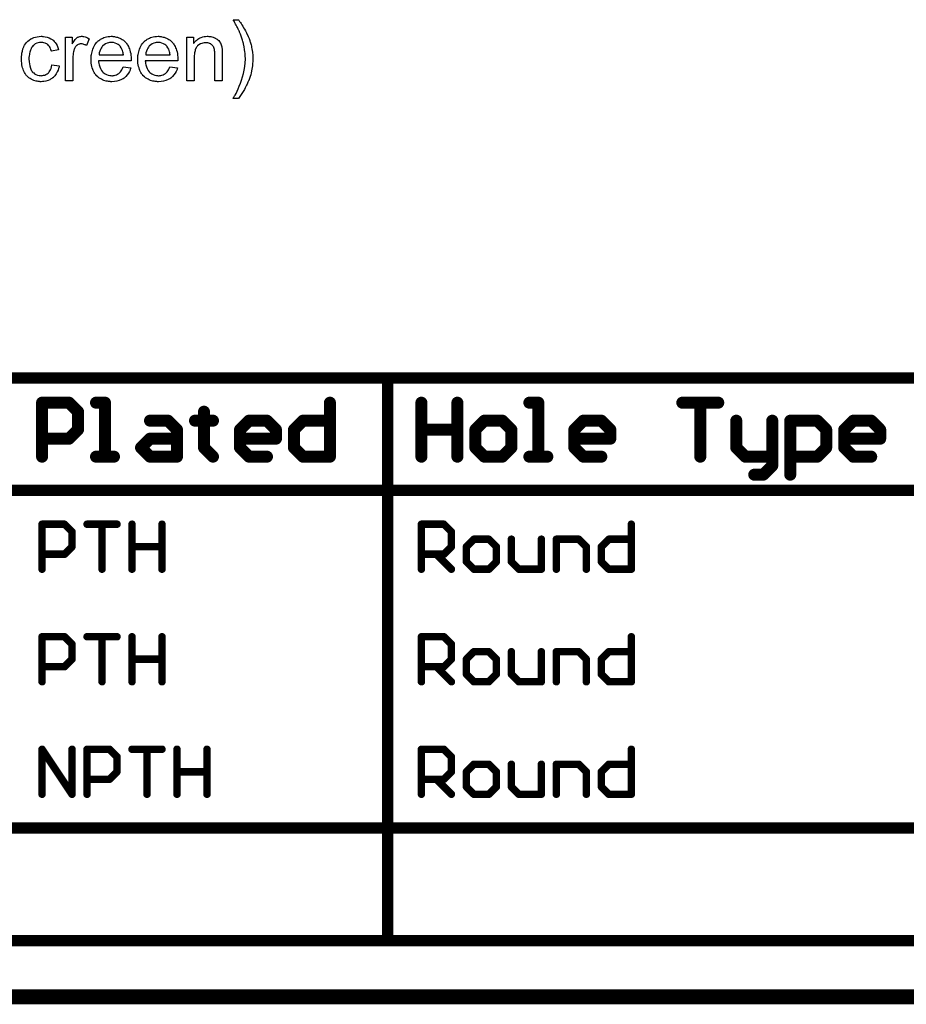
# Model space of a CAD drawing. Extents: x -2.2 to 8.3, y -2.9 to 5.2.
# Tile 16 of 205: x 0.6 to 1.8, y -2.9 to -1.6. Entities that reach past the tile are written whole.
import ezdxf

# ---------------------------------------------------------------- set-up
doc = ezdxf.new("R2010")
doc.units = 0
doc.layers.get('0').update_dxf_attribs({"linetype": 'CONTINUOUS'})
for name, color, linetype in [('acc-ni-360-20-in-a_document', 1, 'CONTINUOUS'), ('acc-ni-360-20-in-a_drawing_1', 1, 'CONTINUOUS'), ('acc-ni-360-20-in-a_legend_bot', 1, 'CONTINUOUS')]:
    doc.layers.add(name, color=color, linetype=linetype)

# ---------------------------------------------------------------- blocks, each defined once
blk = doc.blocks.new('D29')
at = {"const_width": 0.005}
blk.add_lwpolyline([(-0.0025, 0, 1), (0.0025, 0, 1)], format="xyb", close=True, dxfattribs=at)
blk = doc.blocks.new('D38')
at = {"const_width": 0.0075}
blk.add_lwpolyline([(-0.00375, 0, 1), (0.00375, 0, 1)], format="xyb", close=True, dxfattribs=at)
blk = doc.blocks.new('D39')
at = {"const_width": 0.008}
blk.add_lwpolyline([(-0.004, 0, 1), (0.004, 0, 1)], format="xyb", close=True, dxfattribs=at)

msp = doc.modelspace()

# ---------------------------------------------------------------- linework, layer by layer
at = {"layer": 'acc-ni-360-20-in-a_document', "color": 1, "const_width": 0.02}
msp.add_lwpolyline([(-2.223182, -2.8732), (3.176818, -2.8732)], dxfattribs=at)
at = {"layer": 'acc-ni-360-20-in-a_drawing_1', "color": 1}
for points, const_width in [([(-1.658899, -2.0482), (3.415714, -2.0482)], 0.015), ([(1.137361, -2.7982), (1.137361, -2.0482)], 0.015), ([(0.676485, -2.1532), (0.676485, -2.081223)], 0.016), ([(0.676485, -2.081223), (0.712474, -2.081223)], 0.016), ([(0.712474, -2.081223), (0.72447, -2.093219)], 0.016), ([(0.760458, -2.081223), (0.748462, -2.081223)], 0.016), ([(0.760458, -2.1532), (0.760458, -2.081223)], 0.016), ([(1.060361, -2.081223), (1.060361, -2.1532)], 0.016), ([(1.182361, -2.081223), (1.182361, -2.1532)], 0.016), ([(1.230346, -2.117212), (1.230346, -2.081223)], 0.016), ([(1.230346, -2.081223), (1.230346, -2.1532)], 0.016), ([(1.338311, -2.081223), (1.326314, -2.081223)], 0.016), ([(1.338311, -2.1532), (1.338311, -2.081223)], 0.016), ([(1.530248, -2.081223), (1.578233, -2.081223)], 0.016), ([(1.578233, -2.081223), (1.554241, -2.081223)], 0.016), ([(1.554241, -2.081223), (1.554241, -2.1532)], 0.016), ([(0.72447, -2.093219), (0.72447, -2.117212)], 0.016), ([(0.892415, -2.093219), (0.892415, -2.105215)], 0.016), ([(0.820439, -2.105215), (0.844431, -2.105215)], 0.016), ([(0.844431, -2.105215), (0.856427, -2.117212)], 0.016), ([(0.892415, -2.105215), (0.880419, -2.105215)], 0.016), ([(0.880419, -2.105215), (0.904412, -2.105215)], 0.016), ([(0.904412, -2.105215), (0.892415, -2.105215)], 0.016), ([(0.892415, -2.105215), (0.892415, -2.141204)], 0.016), ([(0.9404, -2.117212), (0.952396, -2.105215)], 0.016), ([(0.952396, -2.105215), (0.976388, -2.105215)], 0.016), ([(0.976388, -2.105215), (0.988384, -2.117212)], 0.016), ([(1.012377, -2.117212), (1.024373, -2.105215)], 0.016), ([(1.024373, -2.105215), (1.060361, -2.105215)], 0.016), ([(1.266334, -2.105215), (1.254338, -2.117212)], 0.016), ([(1.290326, -2.105215), (1.266334, -2.105215)], 0.016), ([(1.302322, -2.117212), (1.290326, -2.105215)], 0.016), ([(1.386295, -2.117212), (1.398291, -2.105215)], 0.016), ([(1.398291, -2.105215), (1.422284, -2.105215)], 0.016), ([(1.422284, -2.105215), (1.43428, -2.117212)], 0.016), ([(1.602225, -2.105215), (1.602225, -2.141204)], 0.016), ([(1.65021, -2.1532), (1.65021, -2.105215)], 0.016), ([(1.674202, -2.177192), (1.674202, -2.105215)], 0.016), ([(1.674202, -2.105215), (1.71019, -2.105215)], 0.016), ([(1.71019, -2.105215), (1.722186, -2.117212)], 0.016), ([(1.746179, -2.117212), (1.758175, -2.105215)], 0.016), ([(1.758175, -2.105215), (1.782167, -2.105215)], 0.016), ([(1.782167, -2.105215), (1.794163, -2.117212)], 0.016), ([(0.72447, -2.117212), (0.712474, -2.129208)], 0.016), ([(0.856427, -2.117212), (0.856427, -2.1532)], 0.016), ([(0.9404, -2.141204), (0.9404, -2.117212)], 0.016), ([(0.988384, -2.117212), (0.988384, -2.129208)], 0.016), ([(1.012377, -2.141204), (1.012377, -2.117212)], 0.016), ([(1.182361, -2.1532), (1.182361, -2.117212)], 0.016), ([(1.182361, -2.117212), (1.230346, -2.117212)], 0.016), ([(1.254338, -2.117212), (1.254338, -2.141204)], 0.016), ([(1.302322, -2.141204), (1.302322, -2.117212)], 0.016), ([(1.386295, -2.141204), (1.386295, -2.117212)], 0.016), ([(1.43428, -2.117212), (1.43428, -2.129208)], 0.016), ([(1.722186, -2.117212), (1.722186, -2.141204)], 0.016), ([(1.746179, -2.141204), (1.746179, -2.117212)], 0.016), ([(1.794163, -2.117212), (1.794163, -2.129208)], 0.016), ([(0.712474, -2.129208), (0.676485, -2.129208)], 0.016), ([(0.808443, -2.141204), (0.820439, -2.129208)], 0.016), ([(0.820439, -2.129208), (0.856427, -2.129208)], 0.016), ([(0.988384, -2.129208), (0.9404, -2.129208)], 0.016), ([(1.43428, -2.129208), (1.386295, -2.129208)], 0.016), ([(1.794163, -2.129208), (1.746179, -2.129208)], 0.016), ([(0.820439, -2.1532), (0.808443, -2.141204)], 0.016), ([(0.892415, -2.141204), (0.904412, -2.1532)], 0.016), ([(0.952396, -2.1532), (0.9404, -2.141204)], 0.016), ([(1.024373, -2.1532), (1.012377, -2.141204)], 0.016), ([(1.254338, -2.141204), (1.266334, -2.1532)], 0.016), ([(1.290326, -2.1532), (1.302322, -2.141204)], 0.016), ([(1.398291, -2.1532), (1.386295, -2.141204)], 0.016), ([(1.602225, -2.141204), (1.614221, -2.1532)], 0.016), ([(1.722186, -2.141204), (1.71019, -2.1532)], 0.016), ([(1.758175, -2.1532), (1.746179, -2.141204)], 0.016), ([(0.748462, -2.1532), (0.772454, -2.1532)], 0.016), ([(0.772454, -2.1532), (0.760458, -2.1532)], 0.016), ([(0.856427, -2.1532), (0.820439, -2.1532)], 0.016), ([(0.976388, -2.1532), (0.952396, -2.1532)], 0.016), ([(1.060361, -2.1532), (1.024373, -2.1532)], 0.016), ([(1.266334, -2.1532), (1.290326, -2.1532)], 0.016), ([(1.326314, -2.1532), (1.350307, -2.1532)], 0.016), ([(1.350307, -2.1532), (1.338311, -2.1532)], 0.016), ([(1.422284, -2.1532), (1.398291, -2.1532)], 0.016), ([(1.614221, -2.1532), (1.65021, -2.1532)], 0.016), ([(1.65021, -2.1532), (1.65021, -2.165196)], 0.016), ([(1.71019, -2.1532), (1.674202, -2.1532)], 0.016), ([(1.782167, -2.1532), (1.758175, -2.1532)], 0.016), ([(1.65021, -2.165196), (1.638214, -2.177192)], 0.016), ([(1.638214, -2.177192), (1.626217, -2.177192)], 0.016), ([(-1.658899, -2.1982), (3.415714, -2.1982)], 0.015), ([(0.676485, -2.3032), (0.676485, -2.243219)], 0.01), ([(0.676485, -2.243219), (0.706476, -2.243219)], 0.01), ([(0.706476, -2.243219), (0.716472, -2.253216)], 0.01), ([(0.736466, -2.243219), (0.776453, -2.243219)], 0.01), ([(0.776453, -2.243219), (0.756459, -2.243219)], 0.01), ([(0.756459, -2.243219), (0.756459, -2.3032)], 0.01), ([(0.796447, -2.243219), (0.796447, -2.3032)], 0.01), ([(0.836434, -2.27321), (0.836434, -2.243219)], 0.01), ([(0.836434, -2.243219), (0.836434, -2.3032)], 0.01), ([(1.182361, -2.3032), (1.182361, -2.243219)], 0.01), ([(1.182361, -2.243219), (1.212351, -2.243219)], 0.01), ([(1.212351, -2.243219), (1.222348, -2.253216)], 0.01), ([(1.462271, -2.243219), (1.462271, -2.3032)], 0.01), ([(0.716472, -2.253216), (0.716472, -2.27321)], 0.01), ([(1.222348, -2.253216), (1.222348, -2.27321)], 0.01), ([(0.716472, -2.27321), (0.706476, -2.283206)], 0.01), ([(0.796447, -2.3032), (0.796447, -2.27321)], 0.01), ([(0.796447, -2.27321), (0.836434, -2.27321)], 0.01), ([(1.222348, -2.27321), (1.212351, -2.283206)], 0.01), ([(1.252339, -2.263213), (1.242342, -2.27321)], 0.01), ([(1.242342, -2.27321), (1.242342, -2.293203)], 0.01), ([(1.272332, -2.263213), (1.252339, -2.263213)], 0.01), ([(1.282329, -2.27321), (1.272332, -2.263213)], 0.01), ([(1.282329, -2.293203), (1.282329, -2.27321)], 0.01), ([(1.302322, -2.263213), (1.302322, -2.293203)], 0.01), ([(1.342309, -2.3032), (1.342309, -2.263213)], 0.01), ([(1.362303, -2.3032), (1.362303, -2.263213)], 0.01), ([(1.362303, -2.263213), (1.392293, -2.263213)], 0.01), ([(1.392293, -2.263213), (1.40229, -2.27321)], 0.01), ([(1.40229, -2.27321), (1.40229, -2.3032)], 0.01), ([(1.422284, -2.27321), (1.43228, -2.263213)], 0.01), ([(1.422284, -2.293203), (1.422284, -2.27321)], 0.01), ([(1.43228, -2.263213), (1.462271, -2.263213)], 0.01), ([(0.706476, -2.283206), (0.676485, -2.283206)], 0.01), ([(1.212351, -2.283206), (1.182361, -2.283206)], 0.01), ([(1.202355, -2.283206), (1.222348, -2.3032)], 0.01), ([(1.242342, -2.293203), (1.252339, -2.3032)], 0.01), ([(1.272332, -2.3032), (1.282329, -2.293203)], 0.01), ([(1.302322, -2.293203), (1.312319, -2.3032)], 0.01), ([(1.43228, -2.3032), (1.422284, -2.293203)], 0.01), ([(1.252339, -2.3032), (1.272332, -2.3032)], 0.01), ([(1.312319, -2.3032), (1.342309, -2.3032)], 0.01), ([(1.462271, -2.3032), (1.43228, -2.3032)], 0.01), ([(0.676485, -2.4532), (0.676485, -2.393219)], 0.01), ([(0.676485, -2.393219), (0.706476, -2.393219)], 0.01), ([(0.706476, -2.393219), (0.716472, -2.403216)], 0.01), ([(0.736466, -2.393219), (0.776453, -2.393219)], 0.01), ([(0.776453, -2.393219), (0.756459, -2.393219)], 0.01), ([(0.756459, -2.393219), (0.756459, -2.4532)], 0.01), ([(0.796447, -2.393219), (0.796447, -2.4532)], 0.01), ([(0.836434, -2.42321), (0.836434, -2.393219)], 0.01), ([(0.836434, -2.393219), (0.836434, -2.4532)], 0.01), ([(1.182361, -2.4532), (1.182361, -2.393219)], 0.01), ([(1.182361, -2.393219), (1.212351, -2.393219)], 0.01), ([(1.212351, -2.393219), (1.222348, -2.403216)], 0.01), ([(1.462271, -2.393219), (1.462271, -2.4532)], 0.01), ([(0.716472, -2.403216), (0.716472, -2.42321)], 0.01), ([(1.222348, -2.403216), (1.222348, -2.42321)], 0.01), ([(1.252339, -2.413213), (1.242342, -2.42321)], 0.01), ([(1.272332, -2.413213), (1.252339, -2.413213)], 0.01), ([(1.282329, -2.42321), (1.272332, -2.413213)], 0.01), ([(1.302322, -2.413213), (1.302322, -2.443203)], 0.01), ([(1.342309, -2.4532), (1.342309, -2.413213)], 0.01), ([(1.362303, -2.4532), (1.362303, -2.413213)], 0.01), ([(1.362303, -2.413213), (1.392293, -2.413213)], 0.01), ([(1.392293, -2.413213), (1.40229, -2.42321)], 0.01), ([(1.422284, -2.42321), (1.43228, -2.413213)], 0.01), ([(1.43228, -2.413213), (1.462271, -2.413213)], 0.01), ([(0.716472, -2.42321), (0.706476, -2.433206)], 0.01), ([(0.796447, -2.4532), (0.796447, -2.42321)], 0.01), ([(0.796447, -2.42321), (0.836434, -2.42321)], 0.01), ([(1.222348, -2.42321), (1.212351, -2.433206)], 0.01), ([(1.242342, -2.42321), (1.242342, -2.443203)], 0.01), ([(1.282329, -2.443203), (1.282329, -2.42321)], 0.01), ([(1.40229, -2.42321), (1.40229, -2.4532)], 0.01), ([(1.422284, -2.443203), (1.422284, -2.42321)], 0.01), ([(0.706476, -2.433206), (0.676485, -2.433206)], 0.01), ([(1.212351, -2.433206), (1.182361, -2.433206)], 0.01), ([(1.202355, -2.433206), (1.222348, -2.4532)], 0.01), ([(1.242342, -2.443203), (1.252339, -2.4532)], 0.01), ([(1.272332, -2.4532), (1.282329, -2.443203)], 0.01), ([(1.302322, -2.443203), (1.312319, -2.4532)], 0.01), ([(1.43228, -2.4532), (1.422284, -2.443203)], 0.01), ([(1.252339, -2.4532), (1.272332, -2.4532)], 0.01), ([(1.312319, -2.4532), (1.342309, -2.4532)], 0.01), ([(1.462271, -2.4532), (1.43228, -2.4532)], 0.01), ([(0.676485, -2.6032), (0.676485, -2.543219)], 0.01), ([(0.676485, -2.543219), (0.716472, -2.6032)], 0.01), ([(0.716472, -2.6032), (0.716472, -2.543219)], 0.01), ([(0.736466, -2.6032), (0.736466, -2.543219)], 0.01), ([(0.736466, -2.543219), (0.766456, -2.543219)], 0.01), ([(0.766456, -2.543219), (0.776453, -2.553216)], 0.01), ([(0.796447, -2.543219), (0.836434, -2.543219)], 0.01), ([(0.836434, -2.543219), (0.81644, -2.543219)], 0.01), ([(0.81644, -2.543219), (0.81644, -2.6032)], 0.01), ([(0.856427, -2.543219), (0.856427, -2.6032)], 0.01), ([(0.896414, -2.57321), (0.896414, -2.543219)], 0.01), ([(0.896414, -2.543219), (0.896414, -2.6032)], 0.01), ([(1.182361, -2.6032), (1.182361, -2.543219)], 0.01), ([(1.182361, -2.543219), (1.212351, -2.543219)], 0.01), ([(1.212351, -2.543219), (1.222348, -2.553216)], 0.01), ([(1.462271, -2.543219), (1.462271, -2.6032)], 0.01), ([(0.776453, -2.553216), (0.776453, -2.57321)], 0.01), ([(1.222348, -2.553216), (1.222348, -2.57321)], 0.01), ([(1.252339, -2.563213), (1.242342, -2.57321)], 0.01), ([(1.272332, -2.563213), (1.252339, -2.563213)], 0.01), ([(1.282329, -2.57321), (1.272332, -2.563213)], 0.01), ([(1.302322, -2.563213), (1.302322, -2.593203)], 0.01), ([(1.342309, -2.6032), (1.342309, -2.563213)], 0.01), ([(1.362303, -2.6032), (1.362303, -2.563213)], 0.01), ([(1.362303, -2.563213), (1.392293, -2.563213)], 0.01), ([(1.392293, -2.563213), (1.40229, -2.57321)], 0.01), ([(1.422284, -2.57321), (1.43228, -2.563213)], 0.01), ([(1.43228, -2.563213), (1.462271, -2.563213)], 0.01), ([(0.776453, -2.57321), (0.766456, -2.583206)], 0.01), ([(0.856427, -2.6032), (0.856427, -2.57321)], 0.01), ([(0.856427, -2.57321), (0.896414, -2.57321)], 0.01), ([(1.222348, -2.57321), (1.212351, -2.583206)], 0.01), ([(1.242342, -2.57321), (1.242342, -2.593203)], 0.01), ([(1.282329, -2.593203), (1.282329, -2.57321)], 0.01), ([(1.40229, -2.57321), (1.40229, -2.6032)], 0.01), ([(1.422284, -2.593203), (1.422284, -2.57321)], 0.01), ([(0.766456, -2.583206), (0.736466, -2.583206)], 0.01), ([(1.212351, -2.583206), (1.182361, -2.583206)], 0.01), ([(1.202355, -2.583206), (1.222348, -2.6032)], 0.01), ([(1.242342, -2.593203), (1.252339, -2.6032)], 0.01), ([(1.252339, -2.6032), (1.272332, -2.6032)], 0.01), ([(1.272332, -2.6032), (1.282329, -2.593203)], 0.01), ([(1.302322, -2.593203), (1.312319, -2.6032)], 0.01), ([(1.312319, -2.6032), (1.342309, -2.6032)], 0.01), ([(1.43228, -2.6032), (1.422284, -2.593203)], 0.01), ([(1.462271, -2.6032), (1.43228, -2.6032)], 0.01), ([(-1.658899, -2.6482), (3.415714, -2.6482)], 0.015), ([(-1.658899, -2.7982), (3.415714, -2.7982)], 0.015)]:
    msp.add_lwpolyline(points, dxfattribs=dict(at, const_width=const_width))
at = {"layer": 'acc-ni-360-20-in-a_legend_bot', "color": 1}
for points in [[(0.938474, -1.570788), (0.938821, -1.571251), (0.939284, -1.57206), (0.939978, -1.572986), (0.940904, -1.574259), (0.941829, -1.575763), (0.94287, -1.577383), (0.944027, -1.579234), (0.9453, -1.581316), (0.946457, -1.583515), (0.94773, -1.585713), (0.949003, -1.588143), (0.951317, -1.593118), (0.952473, -1.595779), (0.953399, -1.598324), (0.953399, -1.59844), (0.95363, -1.598903), (0.953746, -1.599481), (0.954093, -1.600407), (0.95444, -1.601448), (0.954788, -1.602721), (0.955135, -1.604225), (0.955597, -1.605845), (0.955944, -1.607696), (0.956292, -1.609663), (0.956639, -1.61163), (0.956986, -1.613828), (0.957449, -1.618456), (0.95768, -1.6232), (0.95768, -1.623315), (0.95768, -1.623894), (0.95768, -1.624704), (0.957564, -1.625745), (0.957564, -1.627018), (0.957333, -1.628638), (0.957217, -1.630373), (0.956986, -1.63234), (0.956639, -1.634423), (0.956292, -1.636737), (0.95525, -1.64148), (0.954672, -1.644026), (0.953862, -1.646571), (0.953052, -1.649232), (0.952011, -1.651778), (0.951895, -1.651893), (0.951779, -1.652356), (0.951432, -1.65305), (0.950969, -1.654092), (0.950507, -1.655249), (0.949812, -1.656637), (0.949003, -1.658141), (0.948193, -1.659877), (0.947267, -1.661728), (0.946226, -1.663579), (0.943912, -1.667629), (0.941251, -1.671794), (0.938358, -1.675728), (0.9313, -1.675728), (0.9313, -1.675612), (0.931532, -1.67538), (0.931763, -1.675033), (0.931995, -1.674571), (0.932342, -1.673876), (0.932804, -1.673182), (0.933267, -1.672257), (0.933846, -1.671215), (0.935119, -1.668901), (0.936507, -1.666009), (0.937895, -1.662885), (0.939515, -1.659298), (0.941019, -1.65548), (0.942408, -1.651431), (0.943796, -1.647034), (0.945069, -1.642522), (0.94611, -1.637894), (0.94692, -1.633034), (0.947383, -1.628175), (0.947614, -1.6232), (0.947614, -1.623084), (0.947614, -1.622737), (0.947614, -1.622159), (0.947614, -1.621464), (0.947498, -1.620539), (0.947498, -1.619382), (0.947383, -1.618225), (0.947267, -1.616836), (0.947151, -1.615332), (0.947036, -1.613712), (0.946573, -1.610357), (0.945994, -1.606655), (0.945184, -1.602837), (0.945184, -1.602721), (0.945069, -1.602489), (0.944953, -1.602027), (0.944837, -1.601448), (0.944606, -1.600754), (0.944375, -1.599828), (0.943796, -1.597746), (0.943102, -1.595432), (0.942176, -1.592771), (0.941135, -1.589878), (0.939978, -1.587101), (0.939978, -1.586986), (0.939862, -1.58687), (0.939746, -1.586523), (0.939515, -1.586176), (0.939284, -1.585597), (0.938937, -1.584903), (0.93859, -1.584209), (0.938127, -1.583168), (0.937548, -1.582126), (0.93697, -1.580969), (0.936275, -1.579581), (0.935466, -1.578077), (0.93454, -1.576457), (0.933614, -1.574722), (0.932457, -1.572755), (0.9313, -1.570672), (0.938358, -1.570672), (0.938474, -1.570788)], [(0.676992, -1.592886), (0.677686, -1.592886), (0.678612, -1.593002), (0.68081, -1.593349), (0.68324, -1.593928), (0.685785, -1.594853), (0.68833, -1.59601), (0.69076, -1.59763), (0.690876, -1.59763), (0.690991, -1.597861), (0.691686, -1.598556), (0.692727, -1.599597), (0.694, -1.601101), (0.695272, -1.602952), (0.696545, -1.605266), (0.697702, -1.607927), (0.698512, -1.611051), (0.688909, -1.612555), (0.688909, -1.61244), (0.688793, -1.612324), (0.688678, -1.61163), (0.68833, -1.610589), (0.687752, -1.609316), (0.687173, -1.607927), (0.686248, -1.606423), (0.685207, -1.605035), (0.684049, -1.603878), (0.683934, -1.603762), (0.683471, -1.603415), (0.682661, -1.602952), (0.681736, -1.602374), (0.680463, -1.601795), (0.679074, -1.601332), (0.677455, -1.600985), (0.675719, -1.60087), (0.675025, -1.60087), (0.674446, -1.600985), (0.673174, -1.601101), (0.671438, -1.601564), (0.669587, -1.602142), (0.667504, -1.603068), (0.665538, -1.604456), (0.664612, -1.605266), (0.663686, -1.606192), (0.663686, -1.606308), (0.663455, -1.606423), (0.663223, -1.60677), (0.662992, -1.607233), (0.662645, -1.607812), (0.662182, -1.608506), (0.661835, -1.609316), (0.661372, -1.610241), (0.660909, -1.611398), (0.660562, -1.612671), (0.6601, -1.61406), (0.659753, -1.615564), (0.659521, -1.617183), (0.65929, -1.619035), (0.659058, -1.621002), (0.659058, -1.623084), (0.659058, -1.6232), (0.659058, -1.623547), (0.659058, -1.624241), (0.659174, -1.624935), (0.659174, -1.625977), (0.65929, -1.627018), (0.659637, -1.629563), (0.6601, -1.63234), (0.660909, -1.635233), (0.661951, -1.637778), (0.662645, -1.639051), (0.663455, -1.640092), (0.663686, -1.640323), (0.664265, -1.640902), (0.665306, -1.641712), (0.666579, -1.642637), (0.668314, -1.643679), (0.670281, -1.644489), (0.672595, -1.645067), (0.673868, -1.645183), (0.675141, -1.645299), (0.675372, -1.645299), (0.676066, -1.645183), (0.677223, -1.645067), (0.678496, -1.644836), (0.68, -1.644489), (0.68162, -1.643794), (0.68324, -1.642985), (0.684744, -1.641828), (0.684975, -1.641712), (0.685322, -1.641133), (0.686016, -1.640323), (0.686826, -1.639051), (0.687636, -1.637547), (0.688562, -1.635695), (0.689256, -1.633381), (0.689719, -1.630836), (0.699438, -1.632109), (0.699438, -1.632224), (0.699322, -1.632572), (0.699206, -1.633034), (0.699091, -1.633728), (0.698859, -1.634654), (0.698628, -1.63558), (0.697818, -1.637894), (0.696777, -1.640323), (0.695272, -1.642985), (0.693421, -1.64553), (0.69238, -1.646687), (0.691223, -1.647844), (0.691107, -1.64796), (0.690876, -1.648075), (0.690529, -1.648307), (0.690066, -1.648654), (0.689487, -1.649117), (0.688678, -1.649579), (0.687752, -1.650042), (0.686826, -1.650621), (0.684512, -1.651662), (0.681736, -1.652472), (0.678727, -1.653166), (0.676992, -1.653282), (0.675256, -1.653398), (0.674099, -1.653398), (0.673289, -1.653282), (0.672248, -1.653166), (0.671091, -1.652935), (0.669818, -1.652703), (0.66843, -1.652472), (0.665306, -1.651546), (0.663802, -1.650852), (0.662182, -1.650158), (0.660562, -1.649232), (0.659058, -1.648191), (0.657554, -1.647034), (0.656166, -1.645646), (0.65605, -1.64553), (0.655819, -1.645299), (0.655472, -1.644836), (0.655009, -1.644257), (0.654546, -1.643447), (0.653852, -1.642406), (0.653273, -1.641249), (0.652579, -1.639976), (0.651885, -1.638472), (0.651306, -1.636737), (0.650612, -1.635001), (0.650149, -1.632919), (0.649687, -1.630836), (0.64934, -1.628406), (0.649108, -1.625977), (0.648992, -1.623315), (0.648992, -1.6232), (0.648992, -1.622853), (0.648992, -1.62239), (0.648992, -1.621696), (0.649108, -1.620886), (0.649108, -1.61996), (0.649224, -1.618919), (0.64934, -1.617762), (0.649687, -1.615216), (0.650265, -1.61244), (0.650959, -1.609663), (0.652001, -1.606886), (0.652001, -1.60677), (0.652116, -1.606539), (0.652348, -1.606192), (0.652579, -1.605729), (0.653273, -1.604456), (0.654315, -1.602952), (0.655703, -1.601217), (0.657323, -1.599481), (0.65929, -1.597746), (0.661488, -1.596357), (0.661604, -1.596357), (0.661835, -1.596242), (0.662182, -1.59601), (0.662645, -1.595779), (0.663223, -1.595547), (0.663918, -1.5952), (0.665653, -1.594506), (0.66762, -1.593928), (0.67005, -1.593349), (0.672595, -1.592886), (0.675372, -1.592771), (0.676298, -1.592771), (0.676992, -1.592886)], [(0.731024, -1.592886), (0.732296, -1.593118), (0.733801, -1.593581), (0.73542, -1.594159), (0.737271, -1.594969), (0.739238, -1.59601), (0.735652, -1.605035), (0.735536, -1.604919), (0.735073, -1.604688), (0.734379, -1.604341), (0.733453, -1.603994), (0.732412, -1.603647), (0.731139, -1.603299), (0.729867, -1.603068), (0.728594, -1.602952), (0.728015, -1.602952), (0.727437, -1.603068), (0.726627, -1.603184), (0.725817, -1.603415), (0.724776, -1.603762), (0.723735, -1.604225), (0.722809, -1.604919), (0.722693, -1.605035), (0.722346, -1.605266), (0.721999, -1.605729), (0.721421, -1.606308), (0.720842, -1.607118), (0.720264, -1.608043), (0.719685, -1.609084), (0.719222, -1.610357), (0.719107, -1.610589), (0.718991, -1.611283), (0.71876, -1.612324), (0.718412, -1.613712), (0.718065, -1.615448), (0.717834, -1.617415), (0.717718, -1.619497), (0.717602, -1.621811), (0.717602, -1.652125), (0.707768, -1.652125), (0.707768, -1.594043), (0.716677, -1.594043), (0.716677, -1.602837), (0.716793, -1.602721), (0.717255, -1.601911), (0.717834, -1.60087), (0.71876, -1.599597), (0.719685, -1.598324), (0.720726, -1.596936), (0.721768, -1.595779), (0.722809, -1.594853), (0.722925, -1.594738), (0.723272, -1.594506), (0.723966, -1.594159), (0.72466, -1.593812), (0.725586, -1.593465), (0.726743, -1.593118), (0.7279, -1.592886), (0.729173, -1.592771), (0.729982, -1.592771), (0.731024, -1.592886)], [(0.770824, -1.592886), (0.77175, -1.593002), (0.772907, -1.593234), (0.77418, -1.593465), (0.775684, -1.593812), (0.777072, -1.594159), (0.778692, -1.594738), (0.780196, -1.595316), (0.781816, -1.596126), (0.783436, -1.597052), (0.785056, -1.598093), (0.78656, -1.599366), (0.787948, -1.600754), (0.788064, -1.60087), (0.788295, -1.601101), (0.788642, -1.601564), (0.789105, -1.602258), (0.789684, -1.603068), (0.790262, -1.603994), (0.790956, -1.605151), (0.79165, -1.606539), (0.792345, -1.608043), (0.793039, -1.609663), (0.793617, -1.611514), (0.794196, -1.613481), (0.794659, -1.615679), (0.795006, -1.617993), (0.795237, -1.620423), (0.795353, -1.623084), (0.795353, -1.6232), (0.795353, -1.623663), (0.795353, -1.624473), (0.795237, -1.62563), (0.75185, -1.62563), (0.75185, -1.625745), (0.75185, -1.626092), (0.751965, -1.626555), (0.751965, -1.627249), (0.752081, -1.628059), (0.752312, -1.628985), (0.75266, -1.631067), (0.753354, -1.633381), (0.754279, -1.635927), (0.755552, -1.638241), (0.757172, -1.640323), (0.757288, -1.640323), (0.757403, -1.640555), (0.758097, -1.641133), (0.759139, -1.641943), (0.760527, -1.642753), (0.762378, -1.643679), (0.764461, -1.644489), (0.766775, -1.645067), (0.768048, -1.645183), (0.769436, -1.645299), (0.770362, -1.645299), (0.771403, -1.645183), (0.772676, -1.644951), (0.774064, -1.644604), (0.775684, -1.644141), (0.777188, -1.643447), (0.778692, -1.642522), (0.778808, -1.642406), (0.779386, -1.641943), (0.780081, -1.641249), (0.78089, -1.640323), (0.781816, -1.639051), (0.782857, -1.637431), (0.783899, -1.63558), (0.784824, -1.633381), (0.795006, -1.634654), (0.795006, -1.63477), (0.79489, -1.635001), (0.794774, -1.635464), (0.794543, -1.636158), (0.794196, -1.636852), (0.793849, -1.637778), (0.792923, -1.639745), (0.791766, -1.641943), (0.790146, -1.644257), (0.788295, -1.646456), (0.785981, -1.648538), (0.785865, -1.648538), (0.785634, -1.64877), (0.785287, -1.649001), (0.784824, -1.649348), (0.78413, -1.649695), (0.783436, -1.650042), (0.78251, -1.650505), (0.781469, -1.650968), (0.780312, -1.651431), (0.779155, -1.651893), (0.776262, -1.652588), (0.773023, -1.653166), (0.769436, -1.653398), (0.768163, -1.653398), (0.767354, -1.653282), (0.766312, -1.653166), (0.765039, -1.652935), (0.763651, -1.652703), (0.762147, -1.652472), (0.758907, -1.651546), (0.757172, -1.650852), (0.755552, -1.650158), (0.753817, -1.649232), (0.752197, -1.648191), (0.750693, -1.647034), (0.749189, -1.645646), (0.749073, -1.64553), (0.748841, -1.645299), (0.748494, -1.644836), (0.748032, -1.644141), (0.747453, -1.643332), (0.746875, -1.642406), (0.74618, -1.641249), (0.745486, -1.639976), (0.744792, -1.638472), (0.744098, -1.636852), (0.743519, -1.635001), (0.742941, -1.633034), (0.742478, -1.630952), (0.742131, -1.628638), (0.741899, -1.626208), (0.741784, -1.623663), (0.741784, -1.623547), (0.741784, -1.622968), (0.741784, -1.622274), (0.741899, -1.621233), (0.742015, -1.61996), (0.742131, -1.618572), (0.742362, -1.616952), (0.742709, -1.615332), (0.743635, -1.61163), (0.744213, -1.609779), (0.744908, -1.607812), (0.745833, -1.60596), (0.746875, -1.604225), (0.748032, -1.602489), (0.749304, -1.60087), (0.74942, -1.600754), (0.749651, -1.600523), (0.750114, -1.600176), (0.750693, -1.599597), (0.751387, -1.599018), (0.752312, -1.598324), (0.753354, -1.597514), (0.754626, -1.59682), (0.755899, -1.59601), (0.757403, -1.595316), (0.759023, -1.594622), (0.760759, -1.594043), (0.76261, -1.593465), (0.764577, -1.593118), (0.766659, -1.592886), (0.768858, -1.592771), (0.770015, -1.592771), (0.770824, -1.592886)], [(0.768973, -1.60087), (0.768279, -1.60087), (0.767816, -1.600985), (0.766544, -1.601101), (0.765039, -1.601448), (0.763188, -1.602027), (0.761221, -1.602837), (0.75937, -1.603994), (0.757519, -1.605498), (0.757288, -1.605729), (0.756825, -1.606308), (0.756015, -1.607349), (0.755205, -1.608737), (0.754279, -1.610357), (0.75347, -1.61244), (0.752775, -1.614869), (0.752428, -1.617531), (0.78494, -1.617531), (0.78494, -1.617415), (0.78494, -1.617183), (0.784824, -1.616836), (0.784824, -1.616373), (0.784593, -1.614985), (0.784246, -1.613481), (0.783667, -1.61163), (0.783089, -1.609894), (0.782163, -1.608159), (0.781122, -1.606655), (0.781122, -1.606539), (0.78089, -1.606423), (0.780312, -1.605729), (0.779271, -1.604803), (0.777882, -1.603762), (0.776147, -1.602721), (0.774064, -1.601795), (0.771634, -1.601101), (0.770362, -1.600985), (0.768973, -1.60087)], [(0.833071, -1.592886), (0.833997, -1.593002), (0.835154, -1.593234), (0.836426, -1.593465), (0.837931, -1.593812), (0.839319, -1.594159), (0.840939, -1.594738), (0.842443, -1.595316), (0.844063, -1.596126), (0.845682, -1.597052), (0.847302, -1.598093), (0.848806, -1.599366), (0.850195, -1.600754), (0.85031, -1.60087), (0.850542, -1.601101), (0.850889, -1.601564), (0.851352, -1.602258), (0.85193, -1.603068), (0.852509, -1.603994), (0.853203, -1.605151), (0.853897, -1.606539), (0.854591, -1.608043), (0.855285, -1.609663), (0.855864, -1.611514), (0.856442, -1.613481), (0.856905, -1.615679), (0.857252, -1.617993), (0.857484, -1.620423), (0.8576, -1.623084), (0.8576, -1.6232), (0.8576, -1.623663), (0.8576, -1.624473), (0.857484, -1.62563), (0.814096, -1.62563), (0.814096, -1.625745), (0.814096, -1.626092), (0.814212, -1.626555), (0.814212, -1.627249), (0.814328, -1.628059), (0.814559, -1.628985), (0.814906, -1.631067), (0.8156, -1.633381), (0.816526, -1.635927), (0.817799, -1.638241), (0.819418, -1.640323), (0.819534, -1.640323), (0.81965, -1.640555), (0.820344, -1.641133), (0.821385, -1.641943), (0.822774, -1.642753), (0.824625, -1.643679), (0.826708, -1.644489), (0.829022, -1.645067), (0.830294, -1.645183), (0.831683, -1.645299), (0.832608, -1.645299), (0.83365, -1.645183), (0.834922, -1.644951), (0.836311, -1.644604), (0.837931, -1.644141), (0.839435, -1.643447), (0.840939, -1.642522), (0.841054, -1.642406), (0.841633, -1.641943), (0.842327, -1.641249), (0.843137, -1.640323), (0.844063, -1.639051), (0.845104, -1.637431), (0.846145, -1.63558), (0.847071, -1.633381), (0.857252, -1.634654), (0.857252, -1.63477), (0.857137, -1.635001), (0.857021, -1.635464), (0.85679, -1.636158), (0.856442, -1.636852), (0.856095, -1.637778), (0.85517, -1.639745), (0.854013, -1.641943), (0.852393, -1.644257), (0.850542, -1.646456), (0.848228, -1.648538), (0.848112, -1.648538), (0.847881, -1.64877), (0.847534, -1.649001), (0.847071, -1.649348), (0.846377, -1.649695), (0.845682, -1.650042), (0.844757, -1.650505), (0.843716, -1.650968), (0.842558, -1.651431), (0.841402, -1.651893), (0.838509, -1.652588), (0.835269, -1.653166), (0.831683, -1.653398), (0.83041, -1.653398), (0.8296, -1.653282), (0.828559, -1.653166), (0.827286, -1.652935), (0.825898, -1.652703), (0.824394, -1.652472), (0.821154, -1.651546), (0.819418, -1.650852), (0.817799, -1.650158), (0.816063, -1.649232), (0.814443, -1.648191), (0.812939, -1.647034), (0.811435, -1.645646), (0.811319, -1.64553), (0.811088, -1.645299), (0.810741, -1.644836), (0.810278, -1.644141), (0.8097, -1.643332), (0.809121, -1.642406), (0.808427, -1.641249), (0.807733, -1.639976), (0.807039, -1.638472), (0.806344, -1.636852), (0.805766, -1.635001), (0.805187, -1.633034), (0.804725, -1.630952), (0.804378, -1.628638), (0.804146, -1.626208), (0.80403, -1.623663), (0.80403, -1.623547), (0.80403, -1.622968), (0.80403, -1.622274), (0.804146, -1.621233), (0.804262, -1.61996), (0.804378, -1.618572), (0.804609, -1.616952), (0.804956, -1.615332), (0.805882, -1.61163), (0.80646, -1.609779), (0.807154, -1.607812), (0.80808, -1.60596), (0.809121, -1.604225), (0.810278, -1.602489), (0.811551, -1.60087), (0.811667, -1.600754), (0.811898, -1.600523), (0.812361, -1.600176), (0.812939, -1.599597), (0.813634, -1.599018), (0.814559, -1.598324), (0.8156, -1.597514), (0.816873, -1.59682), (0.818146, -1.59601), (0.81965, -1.595316), (0.82127, -1.594622), (0.823005, -1.594043), (0.824856, -1.593465), (0.826823, -1.593118), (0.828906, -1.592886), (0.831104, -1.592771), (0.832261, -1.592771), (0.833071, -1.592886)], [(0.83122, -1.60087), (0.830526, -1.60087), (0.830063, -1.600985), (0.82879, -1.601101), (0.827286, -1.601448), (0.825435, -1.602027), (0.823468, -1.602837), (0.821617, -1.603994), (0.819766, -1.605498), (0.819534, -1.605729), (0.819071, -1.606308), (0.818261, -1.607349), (0.817452, -1.608737), (0.816526, -1.610357), (0.815716, -1.61244), (0.815022, -1.614869), (0.814675, -1.617531), (0.847187, -1.617531), (0.847187, -1.617415), (0.847187, -1.617183), (0.847071, -1.616836), (0.847071, -1.616373), (0.846839, -1.614985), (0.846492, -1.613481), (0.845914, -1.61163), (0.845335, -1.609894), (0.84441, -1.608159), (0.843368, -1.606655), (0.843368, -1.606539), (0.843137, -1.606423), (0.842558, -1.605729), (0.841517, -1.604803), (0.840129, -1.603762), (0.838393, -1.602721), (0.836311, -1.601795), (0.833881, -1.601101), (0.832608, -1.600985), (0.83122, -1.60087)], [(0.898673, -1.592886), (0.899946, -1.593002), (0.90145, -1.593234), (0.90307, -1.593581), (0.904805, -1.594043), (0.906425, -1.594738), (0.906656, -1.594853), (0.907119, -1.595085), (0.907929, -1.595432), (0.908855, -1.59601), (0.910012, -1.596705), (0.911053, -1.59763), (0.912094, -1.598556), (0.91302, -1.599713), (0.913135, -1.599828), (0.913367, -1.600291), (0.913714, -1.60087), (0.914293, -1.60168), (0.914755, -1.602837), (0.915218, -1.603994), (0.915797, -1.605382), (0.916144, -1.606886), (0.916144, -1.607002), (0.916259, -1.607465), (0.916375, -1.608159), (0.916491, -1.609084), (0.916491, -1.610473), (0.916606, -1.612093), (0.916722, -1.61406), (0.916722, -1.616489), (0.916722, -1.652125), (0.906888, -1.652125), (0.906888, -1.616952), (0.906888, -1.616836), (0.906888, -1.616721), (0.906888, -1.615911), (0.906888, -1.614869), (0.906772, -1.613597), (0.906656, -1.612093), (0.906425, -1.610589), (0.906078, -1.6092), (0.905731, -1.607927), (0.905731, -1.607812), (0.905499, -1.607465), (0.905152, -1.606886), (0.904805, -1.606192), (0.904227, -1.605498), (0.903532, -1.604688), (0.902607, -1.603878), (0.901566, -1.603184), (0.90145, -1.603068), (0.901103, -1.602837), (0.900409, -1.602605), (0.899599, -1.602258), (0.898673, -1.601911), (0.897516, -1.601564), (0.896128, -1.601448), (0.894739, -1.601332), (0.894161, -1.601332), (0.893698, -1.601448), (0.892541, -1.601564), (0.891037, -1.601795), (0.889417, -1.602374), (0.887566, -1.603068), (0.885715, -1.603994), (0.883979, -1.605382), (0.883748, -1.605613), (0.883285, -1.606192), (0.882938, -1.606655), (0.882591, -1.607233), (0.882128, -1.607927), (0.881781, -1.608737), (0.881318, -1.609663), (0.880855, -1.61082), (0.880508, -1.612093), (0.880161, -1.613481), (0.87993, -1.614985), (0.879698, -1.616605), (0.879467, -1.618572), (0.879467, -1.620539), (0.879467, -1.652125), (0.869632, -1.652125), (0.869632, -1.594043), (0.878426, -1.594043), (0.878426, -1.602374), (0.878541, -1.602258), (0.878773, -1.601911), (0.87912, -1.601448), (0.879582, -1.60087), (0.880277, -1.600176), (0.881087, -1.599366), (0.882012, -1.59844), (0.883169, -1.597514), (0.884326, -1.596705), (0.885715, -1.595779), (0.887219, -1.594969), (0.888838, -1.594275), (0.89069, -1.593696), (0.892541, -1.593234), (0.894624, -1.592886), (0.896822, -1.592771), (0.897747, -1.592771), (0.898673, -1.592886)]]:
    msp.add_lwpolyline(points, dxfattribs=at)

# ---------------------------------------------------------------- block references
at = {"layer": 'acc-ni-360-20-in-a_drawing_1'}
for name, p in [('D38', (1.137361, -2.0482)), ('D39', (0.676485, -2.081223)), ('D39', (0.712474, -2.081223)), ('D39', (0.748462, -2.081223)), ('D39', (0.760458, -2.081223)), ('D39', (1.060361, -2.081223)), ('D39', (1.182361, -2.081223)), ('D39', (1.230346, -2.081223)), ('D39', (1.326314, -2.081223)), ('D39', (1.338311, -2.081223)), ('D39', (1.530248, -2.081223)), ('D39', (1.554241, -2.081223)), ('D39', (1.578233, -2.081223)), ('D39', (0.72447, -2.093219)), ('D39', (0.892415, -2.093219)), ('D39', (0.820439, -2.105215)), ('D39', (0.844431, -2.105215)), ('D39', (0.880419, -2.105215)), ('D39', (0.892415, -2.105215)), ('D39', (0.892415, -2.105215)), ('D39', (0.904412, -2.105215)), ('D39', (0.952396, -2.105215)), ('D39', (0.976388, -2.105215)), ('D39', (1.024373, -2.105215)), ('D39', (1.060361, -2.105215)), ('D39', (1.266334, -2.105215)), ('D39', (1.290326, -2.105215)), ('D39', (1.398291, -2.105215)), ('D39', (1.422284, -2.105215)), ('D39', (1.602225, -2.105215)), ('D39', (1.65021, -2.105215)), ('D39', (1.674202, -2.105215)), ('D39', (1.71019, -2.105215)), ('D39', (1.758175, -2.105215)), ('D39', (1.782167, -2.105215)), ('D39', (0.72447, -2.117212)), ('D39', (0.856427, -2.117212)), ('D39', (0.9404, -2.117212)), ('D39', (0.988384, -2.117212)), ('D39', (1.012377, -2.117212)), ('D39', (1.182361, -2.117212)), ('D39', (1.230346, -2.117212)), ('D39', (1.254338, -2.117212)), ('D39', (1.302322, -2.117212)), ('D39', (1.386295, -2.117212)), ('D39', (1.43428, -2.117212)), ('D39', (1.722186, -2.117212)), ('D39', (1.746179, -2.117212)), ('D39', (1.794163, -2.117212)), ('D39', (0.676485, -2.129208)), ('D39', (0.712474, -2.129208)), ('D39', (0.820439, -2.129208)), ('D39', (0.856427, -2.129208)), ('D39', (0.9404, -2.129208)), ('D39', (0.988384, -2.129208)), ('D39', (1.386295, -2.129208)), ('D39', (1.43428, -2.129208)), ('D39', (1.746179, -2.129208)), ('D39', (1.794163, -2.129208)), ('D39', (0.808443, -2.141204)), ('D39', (0.892415, -2.141204)), ('D39', (0.9404, -2.141204)), ('D39', (1.012377, -2.141204)), ('D39', (1.254338, -2.141204)), ('D39', (1.302322, -2.141204)), ('D39', (1.386295, -2.141204)), ('D39', (1.602225, -2.141204)), ('D39', (1.722186, -2.141204)), ('D39', (1.746179, -2.141204)), ('D39', (0.676485, -2.1532)), ('D39', (0.748462, -2.1532)), ('D39', (0.760458, -2.1532)), ('D39', (0.772454, -2.1532)), ('D39', (0.820439, -2.1532)), ('D39', (0.856427, -2.1532)), ('D39', (0.904412, -2.1532)), ('D39', (0.952396, -2.1532)), ('D39', (0.976388, -2.1532)), ('D39', (1.024373, -2.1532)), ('D39', (1.060361, -2.1532)), ('D39', (1.182361, -2.1532)), ('D39', (1.230346, -2.1532)), ('D39', (1.266334, -2.1532)), ('D39', (1.266334, -2.1532)), ('D39', (1.290326, -2.1532)), ('D39', (1.326314, -2.1532)), ('D39', (1.338311, -2.1532)), ('D39', (1.350307, -2.1532)), ('D39', (1.398291, -2.1532)), ('D39', (1.422284, -2.1532)), ('D39', (1.554241, -2.1532)), ('D39', (1.614221, -2.1532)), ('D39', (1.65021, -2.1532)), ('D39', (1.65021, -2.1532)), ('D39', (1.674202, -2.1532)), ('D39', (1.71019, -2.1532)), ('D39', (1.758175, -2.1532)), ('D39', (1.782167, -2.1532)), ('D39', (1.65021, -2.165196)), ('D39', (1.626217, -2.177192)), ('D39', (1.638214, -2.177192)), ('D39', (1.674202, -2.177192)), ('D29', (0.676485, -2.243219)), ('D29', (0.706476, -2.243219)), ('D29', (0.736466, -2.243219)), ('D29', (0.756459, -2.243219)), ('D29', (0.776453, -2.243219)), ('D29', (0.796447, -2.243219)), ('D29', (0.836434, -2.243219)), ('D29', (1.182361, -2.243219)), ('D29', (1.212351, -2.243219)), ('D29', (1.462271, -2.243219)), ('D29', (0.716472, -2.253216)), ('D29', (1.222348, -2.253216)), ('D29', (0.716472, -2.27321)), ('D29', (0.796447, -2.27321)), ('D29', (0.836434, -2.27321)), ('D29', (1.222348, -2.27321)), ('D29', (1.242342, -2.27321)), ('D29', (1.252339, -2.263213)), ('D29', (1.272332, -2.263213)), ('D29', (1.282329, -2.27321)), ('D29', (1.302322, -2.263213)), ('D29', (1.342309, -2.263213)), ('D29', (1.362303, -2.263213)), ('D29', (1.392293, -2.263213)), ('D29', (1.40229, -2.27321)), ('D29', (1.422284, -2.27321)), ('D29', (1.43228, -2.263213)), ('D29', (1.462271, -2.263213)), ('D29', (0.676485, -2.283206)), ('D29', (0.706476, -2.283206)), ('D29', (1.182361, -2.283206)), ('D29', (1.202355, -2.283206)), ('D29', (1.212351, -2.283206)), ('D29', (1.242342, -2.293203)), ('D29', (1.282329, -2.293203)), ('D29', (1.302322, -2.293203)), ('D29', (1.422284, -2.293203)), ('D29', (0.676485, -2.3032)), ('D29', (0.756459, -2.3032)), ('D29', (0.796447, -2.3032)), ('D29', (0.836434, -2.3032)), ('D29', (1.182361, -2.3032)), ('D29', (1.222348, -2.3032)), ('D29', (1.252339, -2.3032)), ('D29', (1.252339, -2.3032)), ('D29', (1.272332, -2.3032)), ('D29', (1.312319, -2.3032)), ('D29', (1.342309, -2.3032)), ('D29', (1.362303, -2.3032)), ('D29', (1.40229, -2.3032)), ('D29', (1.43228, -2.3032)), ('D29', (1.462271, -2.3032)), ('D29', (0.676485, -2.393219)), ('D29', (0.706476, -2.393219)), ('D29', (0.736466, -2.393219)), ('D29', (0.756459, -2.393219)), ('D29', (0.776453, -2.393219)), ('D29', (0.796447, -2.393219)), ('D29', (0.836434, -2.393219)), ('D29', (1.182361, -2.393219)), ('D29', (1.212351, -2.393219)), ('D29', (1.462271, -2.393219)), ('D29', (0.716472, -2.403216)), ('D29', (1.222348, -2.403216)), ('D29', (1.252339, -2.413213)), ('D29', (1.272332, -2.413213)), ('D29', (1.302322, -2.413213)), ('D29', (1.342309, -2.413213)), ('D29', (1.362303, -2.413213)), ('D29', (1.392293, -2.413213)), ('D29', (1.43228, -2.413213)), ('D29', (1.462271, -2.413213)), ('D29', (0.716472, -2.42321)), ('D29', (0.796447, -2.42321)), ('D29', (0.836434, -2.42321)), ('D29', (1.222348, -2.42321)), ('D29', (1.242342, -2.42321)), ('D29', (1.282329, -2.42321)), ('D29', (1.40229, -2.42321)), ('D29', (1.422284, -2.42321)), ('D29', (0.676485, -2.433206)), ('D29', (0.706476, -2.433206)), ('D29', (1.182361, -2.433206)), ('D29', (1.202355, -2.433206)), ('D29', (1.212351, -2.433206)), ('D29', (1.242342, -2.443203)), ('D29', (1.282329, -2.443203)), ('D29', (1.302322, -2.443203)), ('D29', (1.422284, -2.443203)), ('D29', (0.676485, -2.4532)), ('D29', (0.756459, -2.4532)), ('D29', (0.796447, -2.4532)), ('D29', (0.836434, -2.4532)), ('D29', (1.182361, -2.4532)), ('D29', (1.222348, -2.4532)), ('D29', (1.252339, -2.4532)), ('D29', (1.252339, -2.4532)), ('D29', (1.272332, -2.4532)), ('D29', (1.312319, -2.4532)), ('D29', (1.342309, -2.4532)), ('D29', (1.362303, -2.4532)), ('D29', (1.40229, -2.4532)), ('D29', (1.43228, -2.4532)), ('D29', (1.462271, -2.4532)), ('D29', (0.676485, -2.543219)), ('D29', (0.716472, -2.543219)), ('D29', (0.736466, -2.543219)), ('D29', (0.766456, -2.543219)), ('D29', (0.796447, -2.543219)), ('D29', (0.81644, -2.543219)), ('D29', (0.836434, -2.543219)), ('D29', (0.856427, -2.543219)), ('D29', (0.896414, -2.543219)), ('D29', (1.182361, -2.543219)), ('D29', (1.212351, -2.543219)), ('D29', (1.462271, -2.543219)), ('D29', (0.776453, -2.553216)), ('D29', (1.222348, -2.553216)), ('D29', (1.252339, -2.563213)), ('D29', (1.272332, -2.563213)), ('D29', (1.302322, -2.563213)), ('D29', (1.342309, -2.563213)), ('D29', (1.362303, -2.563213)), ('D29', (1.392293, -2.563213)), ('D29', (1.43228, -2.563213)), ('D29', (1.462271, -2.563213)), ('D29', (0.776453, -2.57321)), ('D29', (0.856427, -2.57321)), ('D29', (0.896414, -2.57321)), ('D29', (1.222348, -2.57321)), ('D29', (1.242342, -2.57321)), ('D29', (1.282329, -2.57321)), ('D29', (1.40229, -2.57321)), ('D29', (1.422284, -2.57321)), ('D29', (0.736466, -2.583206)), ('D29', (0.766456, -2.583206)), ('D29', (1.182361, -2.583206)), ('D29', (1.202355, -2.583206)), ('D29', (1.212351, -2.583206)), ('D29', (0.676485, -2.6032)), ('D29', (0.716472, -2.6032)), ('D29', (0.736466, -2.6032)), ('D29', (0.81644, -2.6032)), ('D29', (0.856427, -2.6032)), ('D29', (0.896414, -2.6032)), ('D29', (1.182361, -2.6032)), ('D29', (1.222348, -2.6032)), ('D29', (1.242342, -2.593203)), ('D29', (1.252339, -2.6032)), ('D29', (1.252339, -2.6032)), ('D29', (1.272332, -2.6032)), ('D29', (1.282329, -2.593203)), ('D29', (1.302322, -2.593203)), ('D29', (1.312319, -2.6032)), ('D29', (1.342309, -2.6032)), ('D29', (1.362303, -2.6032)), ('D29', (1.40229, -2.6032)), ('D29', (1.422284, -2.593203)), ('D29', (1.43228, -2.6032)), ('D29', (1.462271, -2.6032)), ('D38', (1.137361, -2.7982))]:
    msp.add_blockref(name, p, dxfattribs=at)

doc.saveas('drawing.dxf')
